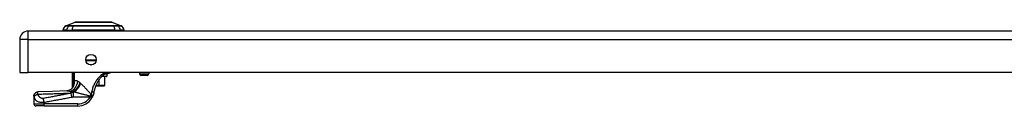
# Model space of a CAD drawing. Header units: inches. Extents: x 8 to 147, y 12 to 95.
# Tile 45 of 82: x 7.83 to 32.29, y 92.73 to 94.81. Entities that reach past the tile are written whole.
import ezdxf

# ---------------------------------------------------------------- set-up
doc = ezdxf.new("R2010")
doc.units = ezdxf.units.IN
doc.header["$LTSCALE"] = 9.374161
doc.header["$MEASUREMENT"] = 0
doc.layers.add('Visible Edges(ANSI)', color=7, linetype='Continuous', lineweight=25)
doc.layers.add('Visible Tangent Edges(ANSI)', color=7, linetype='Continuous', lineweight=25)

msp = doc.modelspace()

# ---------------------------------------------------------------- linework, layer by layer
at = {"layer": 'Visible Edges(ANSI)'}
for p, q in [((8.981, 94.72), (9.205, 94.807)), ((9.288, 94.814), (10.042, 94.814)), ((10.124, 94.807), (10.348, 94.72)), ((46.155, 94.588), (8.038, 94.588)), ((8.992, 94.608), (8.904, 94.608)), ((8.992, 94.608), (9.134, 94.608)), ((10.195, 94.608), (9.134, 94.608)), ((10.195, 94.608), (10.338, 94.608)), ((10.425, 94.608), (10.338, 94.608)), ((7.831, 94.38), (7.831, 93.557)), ((9.73, 93.852), (9.474, 93.852)), ((7.831, 93.557), (8.038, 93.557)), ((46.155, 93.557), (8.038, 93.557)), ((9.14, 93.186), (9.14, 93.557)), ((9.979, 93.457), (9.87, 93.457)), ((9.941, 93.457), (9.941, 93.239)), ((9.974, 93.533), (10.017, 93.533)), ((9.994, 93.518), (9.994, 93.472)), ((10.809, 93.557), (10.809, 93.526)), ((10.997, 93.486), (10.85, 93.486)), ((11.037, 93.557), (11.037, 93.526)), ((9.164, 93.216), (9.163, 93.215)), ((9.72, 93.229), (9.795, 93.229)), ((9.8, 93.229), (9.795, 93.229)), ((9.8, 93.229), (9.931, 93.229)), ((9.931, 93.229), (9.931, 93.229)), ((8.184, 92.975), (8.184, 92.973)), ((8.184, 92.973), (8.184, 92.777)), ((8.438, 92.727), (8.235, 92.727)), ((8.438, 92.727), (9.274, 92.727))]:
    msp.add_line(p, q, dxfattribs=at)
at = {"layer": 'Visible Edges(ANSI)', "flags": 128}
for points in [[(10.122, 94.807), (10.122, 94.807), (10.12, 94.807), (10.117, 94.807), (10.113, 94.807), (10.108, 94.807), (10.102, 94.807), (10.095, 94.807), (10.087, 94.807), (10.078, 94.807), (10.068, 94.807), (10.057, 94.807), (10.045, 94.808), (10.032, 94.808), (10.018, 94.808), (10.004, 94.808), (9.988, 94.808), (9.972, 94.808), (9.955, 94.808), (9.937, 94.808), (9.919, 94.808), (9.9, 94.807), (9.881, 94.807), (9.861, 94.807), (9.84, 94.807), (9.819, 94.807), (9.798, 94.807), (9.776, 94.807), (9.754, 94.807), (9.732, 94.807), (9.71, 94.807), (9.687, 94.807), (9.665, 94.807), (9.642, 94.807), (9.62, 94.807), (9.597, 94.807), (9.575, 94.807), (9.553, 94.807), (9.532, 94.807), (9.51, 94.807), (9.489, 94.807), (9.469, 94.807), (9.449, 94.807), (9.429, 94.807), (9.41, 94.808), (9.392, 94.808), (9.374, 94.808), (9.357, 94.808), (9.341, 94.808), (9.326, 94.808), (9.311, 94.808), (9.297, 94.808), (9.284, 94.808), (9.272, 94.807), (9.261, 94.807), (9.251, 94.807), (9.242, 94.807), (9.234, 94.807), (9.227, 94.807), (9.221, 94.807), (9.216, 94.807), (9.212, 94.807), (9.21, 94.807), (9.208, 94.807), (9.207, 94.807)], [(9.884, 93.471), (9.871, 93.458), (9.858, 93.445), (9.845, 93.431), (9.833, 93.416), (9.821, 93.401), (9.809, 93.386), (9.798, 93.37), (9.787, 93.354), (9.776, 93.338), (9.766, 93.322), (9.757, 93.305), (9.747, 93.288), (9.739, 93.271), (9.73, 93.253), (9.723, 93.235), (9.715, 93.217), (9.708, 93.199), (9.702, 93.181), (9.696, 93.162), (9.691, 93.143), (9.686, 93.125), (9.681, 93.106), (9.677, 93.087), (9.674, 93.068)], [(9.884, 93.471), (9.886, 93.474), (9.889, 93.476), (9.891, 93.478), (9.894, 93.48), (9.896, 93.483), (9.898, 93.485), (9.901, 93.487), (9.903, 93.489), (9.906, 93.491), (9.908, 93.494), (9.911, 93.496), (9.913, 93.498), (9.915, 93.5), (9.918, 93.502), (9.92, 93.504), (9.923, 93.506), (9.925, 93.508), (9.928, 93.51), (9.93, 93.512), (9.932, 93.514), (9.935, 93.516), (9.937, 93.518), (9.94, 93.52), (9.942, 93.522)], [(9.942, 93.522), (9.943, 93.523), (9.945, 93.524), (9.946, 93.525), (9.947, 93.526), (9.949, 93.526), (9.95, 93.527), (9.951, 93.528), (9.953, 93.528), (9.954, 93.529), (9.955, 93.53), (9.957, 93.53), (9.958, 93.531), (9.959, 93.531), (9.961, 93.531), (9.962, 93.532), (9.964, 93.532), (9.965, 93.532), (9.966, 93.532), (9.968, 93.533), (9.969, 93.533), (9.97, 93.533), (9.971, 93.533), (9.972, 93.533), (9.974, 93.533)], [(10.09, 93.557), (10.082, 93.552), (10.075, 93.549), (10.068, 93.545), (10.06, 93.542), (10.05, 93.539), (10.039, 93.536), (10.027, 93.534), (10.013, 93.533)], [(9.163, 93.215), (9.161, 93.213), (9.159, 93.211), (9.158, 93.209), (9.156, 93.206), (9.155, 93.204), (9.153, 93.203), (9.152, 93.201), (9.151, 93.199), (9.149, 93.198), (9.148, 93.196), (9.147, 93.195), (9.146, 93.193), (9.145, 93.192), (9.145, 93.191), (9.144, 93.19), (9.143, 93.189), (9.142, 93.189), (9.142, 93.188), (9.141, 93.187), (9.141, 93.187), (9.141, 93.186), (9.141, 93.186), (9.14, 93.186), (9.14, 93.186)], [(9.169, 93.226), (9.169, 93.226), (9.169, 93.225), (9.169, 93.225), (9.168, 93.225), (9.168, 93.224), (9.168, 93.224), (9.168, 93.223), (9.167, 93.223), (9.167, 93.222), (9.167, 93.222), (9.167, 93.221), (9.166, 93.221), (9.166, 93.22), (9.166, 93.22), (9.166, 93.219), (9.165, 93.219), (9.165, 93.219), (9.165, 93.218), (9.165, 93.218), (9.164, 93.217), (9.164, 93.217), (9.164, 93.217), (9.164, 93.217), (9.164, 93.216)], [(8.184, 92.975), (8.186, 92.994), (8.192, 93.013), (8.201, 93.031), (8.213, 93.046), (8.228, 93.059), (8.245, 93.068), (8.264, 93.075), (8.284, 93.077)], [(9, 93.101), (8.642, 93.088), (8.284, 93.077)], [(9.134, 93.168), (9.119, 93.152), (9.101, 93.138), (9.081, 93.125), (9.062, 93.116), (9.043, 93.109), (9.026, 93.104), (9.012, 93.102), (9, 93.101)], [(9.623, 92.926), (9.624, 92.928), (9.625, 92.929), (9.626, 92.931), (9.626, 92.932), (9.627, 92.934), (9.628, 92.935), (9.629, 92.937), (9.63, 92.938), (9.631, 92.94), (9.632, 92.941), (9.632, 92.943), (9.633, 92.944), (9.634, 92.946), (9.635, 92.948), (9.636, 92.949), (9.636, 92.951), (9.637, 92.952), (9.638, 92.954), (9.639, 92.955), (9.639, 92.957), (9.64, 92.958), (9.641, 92.96), (9.642, 92.962), (9.642, 92.963)], [(9.674, 93.068), (9.673, 93.063), (9.673, 93.059), (9.672, 93.054), (9.671, 93.05), (9.67, 93.045), (9.669, 93.041), (9.668, 93.036), (9.667, 93.032), (9.666, 93.027), (9.664, 93.023), (9.663, 93.019), (9.662, 93.014), (9.66, 93.01), (9.659, 93.006), (9.658, 93.001), (9.656, 92.997), (9.654, 92.993), (9.653, 92.988), (9.651, 92.984), (9.65, 92.98), (9.648, 92.976), (9.646, 92.971), (9.644, 92.967), (9.642, 92.963)]]:
    msp.add_lwpolyline(points, dxfattribs=at)
at = {"layer": 'Visible Edges(ANSI)'}
msp.add_circle((9.602, 93.879), 0.131, dxfattribs=at)
for centre, radius, start, end in [((9.055, 94.587), 0.152, 119.7291, 172.0587), ((8.986, 94.708), 0.0127, 111.2505, 119.7291), ((9.207, 94.801), 0.00634, 90.2088, 111.2505), ((9.288, 94.798), 0.0152, 90, 143.3493), ((10.042, 94.798), 0.0152, 36.6507, 90), ((10.122, 94.801), 0.00634, 68.7495, 89.7912), ((10.344, 94.708), 0.0127, 60.2709, 68.7495), ((10.275, 94.587), 0.152, 7.9413, 60.2709), ((8.038, 94.38), 0.207, 90, 180), ((8.98, 94.618), 0.0507, 191.537, 216.8699), ((10.349, 94.618), 0.0507, 323.1301, 348.463), ((9.979, 93.518), 0.0152, 0, 90), ((9.979, 93.472), 0.0152, 270, 0), ((10.85, 93.526), 0.0406, 180, 270), ((10.997, 93.526), 0.0406, 270, 0), ((9.931, 93.239), 0.0101, 270, 0), ((8.917, 93.306), 0.254, 322.7495, 331.8538), ((8.235, 92.777), 0.0507, 180, 270), ((9.274, 93.132), 0.406, 270, 329.4195)]:
    msp.add_arc(centre, radius, start, end, dxfattribs=at)
at = {"layer": 'Visible Tangent Edges(ANSI)'}
for p, q in [((8.981, 94.72), (9.205, 94.807)), ((9.065, 94.72), (9.065, 94.72)), ((9.16, 94.72), (9.159, 94.72)), ((10.17, 94.72), (10.17, 94.72)), ((10.265, 94.72), (10.264, 94.72)), ((8.038, 94.38), (8.038, 94.588)), ((8.038, 94.38), (7.831, 94.38)), ((8.038, 93.557), (8.038, 94.38)), ((8.038, 94.38), (46.155, 94.38)), ((9.471, 93.873), (9.732, 93.873)), ((9.593, 93.749), (9.611, 93.749)), ((9.157, 93.557), (9.157, 93.316)), ((9.182, 93.316), (9.182, 93.557)), ((9.184, 93.557), (9.184, 93.345)), ((9.196, 93.345), (9.196, 93.557)), ((9.885, 93.472), (9.994, 93.472)), ((9.994, 93.518), (9.937, 93.518)), ((9.94, 93.457), (9.94, 93.239)), ((10.809, 93.526), (11.037, 93.526)), ((9.182, 93.316), (9.157, 93.316)), ((9.172, 93.25), (9.178, 93.248)), ((9.184, 93.345), (9.196, 93.345)), ((9.795, 93.239), (9.724, 93.239)), ((9.795, 93.367), (9.795, 93.239)), ((9.795, 93.229), (9.795, 93.239)), ((9.795, 93.239), (9.809, 93.239)), ((9.809, 93.239), (9.809, 93.385)), ((9.94, 93.239), (9.809, 93.239)), ((9.94, 93.239), (9.941, 93.239)), ((9.13, 92.949), (9.112, 93.045)), ((9.157, 93.081), (9.157, 93.084)), ((9.157, 93.081), (9.172, 93.081)), ((9.179, 93.078), (9.168, 93.078)), ((9.168, 92.952), (9.168, 93.078)), ((8.184, 92.777), (8.438, 92.777)), ((8.438, 92.777), (8.438, 92.819)), ((8.438, 92.727), (8.438, 92.777)), ((9.274, 92.777), (8.438, 92.777)), ((9.168, 92.952), (9.579, 92.952)), ((9.274, 92.727), (9.274, 92.777)), ((9.623, 92.926), (9.579, 92.952))]:
    msp.add_line(p, q, dxfattribs=at)
at = {"layer": 'Visible Tangent Edges(ANSI)', "flags": 128}
for points in [[(8.979, 94.719), (8.98, 94.719), (8.98, 94.719), (8.981, 94.719), (8.982, 94.719), (8.983, 94.719), (8.985, 94.719), (8.987, 94.719), (8.989, 94.719), (8.991, 94.719), (8.994, 94.719), (8.997, 94.719), (9, 94.719), (9.004, 94.719), (9.008, 94.719), (9.012, 94.719), (9.017, 94.719), (9.021, 94.719), (9.026, 94.719), (9.032, 94.719), (9.037, 94.719), (9.043, 94.719), (9.049, 94.719), (9.056, 94.719), (9.063, 94.719)], [(9.065, 94.72), (9.058, 94.72), (9.052, 94.72), (9.046, 94.72), (9.04, 94.72), (9.034, 94.72), (9.029, 94.72), (9.024, 94.72), (9.019, 94.72), (9.014, 94.72), (9.01, 94.72), (9.006, 94.72), (9.002, 94.72), (8.999, 94.72), (8.996, 94.72), (8.993, 94.72), (8.991, 94.72), (8.988, 94.72), (8.986, 94.72), (8.985, 94.72), (8.983, 94.72), (8.982, 94.72), (8.982, 94.72), (8.981, 94.72), (8.981, 94.72)], [(9.063, 94.719), (9.065, 94.719), (9.067, 94.719), (9.069, 94.719), (9.072, 94.719), (9.075, 94.719), (9.078, 94.719), (9.081, 94.719), (9.084, 94.719), (9.088, 94.719), (9.091, 94.719), (9.095, 94.719), (9.099, 94.719), (9.104, 94.719), (9.108, 94.719), (9.112, 94.719), (9.117, 94.719), (9.122, 94.719), (9.127, 94.719), (9.132, 94.719), (9.137, 94.719), (9.142, 94.719), (9.148, 94.719), (9.153, 94.719), (9.159, 94.719)], [(9.159, 94.72), (9.154, 94.72), (9.149, 94.72), (9.143, 94.72), (9.138, 94.72), (9.133, 94.72), (9.128, 94.72), (9.124, 94.72), (9.119, 94.72), (9.114, 94.72), (9.11, 94.72), (9.106, 94.72), (9.102, 94.72), (9.098, 94.72), (9.094, 94.72), (9.09, 94.72), (9.087, 94.72), (9.083, 94.72), (9.08, 94.72), (9.077, 94.72), (9.074, 94.72), (9.072, 94.72), (9.069, 94.72), (9.067, 94.72), (9.065, 94.72)], [(9.159, 94.719), (9.199, 94.719), (9.241, 94.719), (9.282, 94.719), (9.324, 94.719), (9.366, 94.719), (9.409, 94.719), (9.451, 94.719), (9.494, 94.719), (9.537, 94.719), (9.58, 94.719), (9.623, 94.719), (9.666, 94.719), (9.709, 94.719), (9.751, 94.719), (9.794, 94.719), (9.837, 94.719), (9.88, 94.719), (9.922, 94.719), (9.964, 94.719), (10.006, 94.719), (10.048, 94.719), (10.089, 94.719), (10.13, 94.719), (10.171, 94.719)], [(10.17, 94.72), (10.129, 94.72), (10.088, 94.72), (10.047, 94.72), (10.005, 94.72), (9.963, 94.72), (9.921, 94.72), (9.879, 94.72), (9.837, 94.72), (9.794, 94.72), (9.751, 94.72), (9.708, 94.72), (9.666, 94.72), (9.623, 94.72), (9.58, 94.72), (9.537, 94.72), (9.495, 94.72), (9.452, 94.72), (9.409, 94.72), (9.367, 94.72), (9.325, 94.72), (9.283, 94.72), (9.242, 94.72), (9.201, 94.72), (9.16, 94.72)], [(9.205, 94.807), (9.205, 94.807), (9.206, 94.807), (9.207, 94.807), (9.208, 94.807), (9.21, 94.807), (9.212, 94.807), (9.215, 94.807), (9.217, 94.807), (9.221, 94.807), (9.224, 94.807), (9.228, 94.807), (9.233, 94.807), (9.237, 94.807), (9.242, 94.807), (9.248, 94.807), (9.253, 94.807), (9.259, 94.807), (9.266, 94.807), (9.273, 94.807), (9.28, 94.807), (9.287, 94.807), (9.295, 94.807), (9.303, 94.807), (9.311, 94.807)], [(9.311, 94.807), (9.313, 94.807), (9.316, 94.807), (9.318, 94.807), (9.32, 94.807), (9.323, 94.807), (9.325, 94.807), (9.328, 94.807), (9.33, 94.807), (9.333, 94.807), (9.335, 94.807), (9.338, 94.807), (9.34, 94.807), (9.343, 94.807), (9.345, 94.807), (9.348, 94.807), (9.35, 94.807), (9.353, 94.807), (9.356, 94.807), (9.358, 94.807), (9.361, 94.807), (9.364, 94.807), (9.366, 94.807), (9.369, 94.807), (9.372, 94.807)], [(9.372, 94.807), (9.393, 94.807), (9.414, 94.807), (9.437, 94.807), (9.46, 94.807), (9.484, 94.807), (9.509, 94.807), (9.534, 94.807), (9.56, 94.807), (9.586, 94.807), (9.612, 94.807), (9.638, 94.807), (9.665, 94.807), (9.691, 94.807), (9.718, 94.807), (9.744, 94.807), (9.77, 94.807), (9.796, 94.807), (9.821, 94.807), (9.846, 94.807), (9.87, 94.807), (9.893, 94.807), (9.915, 94.807), (9.937, 94.807), (9.958, 94.807)], [(9.958, 94.807), (9.961, 94.807), (9.963, 94.807), (9.966, 94.807), (9.969, 94.807), (9.971, 94.807), (9.974, 94.807), (9.977, 94.807), (9.979, 94.807), (9.982, 94.807), (9.984, 94.807), (9.987, 94.807), (9.99, 94.807), (9.992, 94.807), (9.995, 94.807), (9.997, 94.807), (10, 94.807), (10.002, 94.807), (10.004, 94.807), (10.007, 94.807), (10.009, 94.807), (10.012, 94.807), (10.014, 94.807), (10.016, 94.807), (10.018, 94.807)], [(10.018, 94.807), (10.027, 94.807), (10.035, 94.807), (10.042, 94.807), (10.05, 94.807), (10.057, 94.807), (10.064, 94.807), (10.07, 94.807), (10.076, 94.807), (10.082, 94.807), (10.087, 94.807), (10.092, 94.807), (10.097, 94.807), (10.101, 94.807), (10.105, 94.807), (10.109, 94.807), (10.112, 94.807), (10.115, 94.807), (10.118, 94.807), (10.12, 94.807), (10.121, 94.807), (10.123, 94.807), (10.124, 94.807), (10.124, 94.807), (10.124, 94.807)], [(10.264, 94.72), (10.262, 94.72), (10.26, 94.72), (10.258, 94.72), (10.255, 94.72), (10.252, 94.72), (10.249, 94.72), (10.246, 94.72), (10.243, 94.72), (10.24, 94.72), (10.236, 94.72), (10.232, 94.72), (10.228, 94.72), (10.224, 94.72), (10.22, 94.72), (10.215, 94.72), (10.211, 94.72), (10.206, 94.72), (10.201, 94.72), (10.196, 94.72), (10.191, 94.72), (10.186, 94.72), (10.181, 94.72), (10.176, 94.72), (10.17, 94.72)], [(10.171, 94.719), (10.177, 94.719), (10.182, 94.719), (10.187, 94.719), (10.193, 94.719), (10.198, 94.719), (10.203, 94.719), (10.208, 94.719), (10.213, 94.719), (10.217, 94.719), (10.222, 94.719), (10.226, 94.719), (10.23, 94.719), (10.234, 94.719), (10.238, 94.719), (10.242, 94.719), (10.246, 94.719), (10.249, 94.719), (10.252, 94.719), (10.255, 94.719), (10.258, 94.719), (10.26, 94.719), (10.263, 94.719), (10.265, 94.719), (10.267, 94.719)], [(10.348, 94.72), (10.348, 94.72), (10.348, 94.72), (10.347, 94.72), (10.346, 94.72), (10.345, 94.72), (10.343, 94.72), (10.341, 94.72), (10.339, 94.72), (10.337, 94.72), (10.334, 94.72), (10.331, 94.72), (10.327, 94.72), (10.324, 94.72), (10.32, 94.72), (10.315, 94.72), (10.311, 94.72), (10.306, 94.72), (10.301, 94.72), (10.296, 94.72), (10.29, 94.72), (10.284, 94.72), (10.278, 94.72), (10.271, 94.72), (10.265, 94.72)], [(10.267, 94.719), (10.274, 94.719), (10.28, 94.719), (10.286, 94.719), (10.292, 94.719), (10.298, 94.719), (10.303, 94.719), (10.308, 94.719), (10.313, 94.719), (10.318, 94.719), (10.322, 94.719), (10.326, 94.719), (10.329, 94.719), (10.333, 94.719), (10.336, 94.719), (10.338, 94.719), (10.341, 94.719), (10.343, 94.719), (10.345, 94.719), (10.347, 94.719), (10.348, 94.719), (10.349, 94.719), (10.35, 94.719), (10.35, 94.719), (10.35, 94.719)], [(9.932, 93.557), (9.914, 93.543), (9.895, 93.529), (9.876, 93.513), (9.858, 93.497), (9.84, 93.48), (9.822, 93.463), (9.805, 93.445), (9.789, 93.426), (9.773, 93.407), (9.757, 93.387), (9.743, 93.367), (9.729, 93.347), (9.715, 93.326), (9.703, 93.304), (9.691, 93.283), (9.68, 93.261), (9.669, 93.238), (9.66, 93.216), (9.651, 93.193), (9.643, 93.17), (9.636, 93.147), (9.63, 93.123), (9.624, 93.099), (9.619, 93.076)], [(9.942, 93.522), (9.943, 93.523), (9.944, 93.524), (9.944, 93.524), (9.945, 93.525), (9.946, 93.526), (9.946, 93.527), (9.946, 93.529), (9.947, 93.53), (9.947, 93.531), (9.947, 93.533), (9.947, 93.534), (9.947, 93.536), (9.947, 93.537), (9.947, 93.539), (9.947, 93.541), (9.947, 93.542), (9.946, 93.544), (9.946, 93.546), (9.945, 93.548), (9.945, 93.55), (9.944, 93.552), (9.943, 93.553), (9.942, 93.555), (9.941, 93.557)], [(9.974, 93.533), (9.975, 93.533), (9.977, 93.533), (9.978, 93.533), (9.98, 93.534), (9.981, 93.534), (9.983, 93.534), (9.985, 93.535), (9.986, 93.536), (9.988, 93.536), (9.989, 93.537), (9.991, 93.538), (9.992, 93.539), (9.994, 93.54), (9.995, 93.541), (9.997, 93.542), (9.998, 93.544), (9.999, 93.545), (10.001, 93.547), (10.002, 93.548), (10.003, 93.55), (10.004, 93.552), (10.005, 93.554), (10.006, 93.555), (10.007, 93.557)], [(9.157, 93.316), (9.157, 93.313), (9.157, 93.31), (9.157, 93.307), (9.157, 93.304), (9.157, 93.301), (9.157, 93.298), (9.157, 93.296), (9.157, 93.293), (9.157, 93.29), (9.157, 93.287), (9.158, 93.284), (9.158, 93.281), (9.158, 93.278), (9.158, 93.275), (9.158, 93.272), (9.158, 93.269), (9.158, 93.266), (9.158, 93.264), (9.158, 93.261), (9.158, 93.258), (9.158, 93.255), (9.158, 93.252), (9.158, 93.249), (9.159, 93.246)], [(9.159, 93.246), (9.159, 93.245), (9.159, 93.243), (9.159, 93.242), (9.159, 93.241), (9.159, 93.239), (9.159, 93.238), (9.159, 93.236), (9.16, 93.235), (9.16, 93.234), (9.16, 93.232), (9.16, 93.231), (9.16, 93.23), (9.16, 93.228), (9.161, 93.227), (9.161, 93.226), (9.161, 93.224), (9.161, 93.223), (9.162, 93.222), (9.162, 93.221), (9.162, 93.22), (9.162, 93.219), (9.163, 93.218), (9.163, 93.217), (9.164, 93.216)], [(9.169, 93.226), (9.169, 93.226), (9.169, 93.225), (9.168, 93.225), (9.168, 93.225), (9.168, 93.225), (9.168, 93.225), (9.167, 93.225), (9.167, 93.226), (9.168, 93.227), (9.168, 93.228), (9.168, 93.23), (9.168, 93.231), (9.168, 93.232), (9.169, 93.234), (9.169, 93.235), (9.169, 93.237), (9.17, 93.238), (9.17, 93.24), (9.17, 93.242), (9.171, 93.243), (9.171, 93.245), (9.171, 93.247), (9.172, 93.249), (9.172, 93.25)], [(9.169, 93.226), (9.17, 93.227), (9.17, 93.228), (9.171, 93.229), (9.171, 93.23), (9.171, 93.231), (9.172, 93.232), (9.172, 93.233), (9.173, 93.234), (9.173, 93.235), (9.173, 93.235), (9.174, 93.236), (9.174, 93.237), (9.174, 93.238), (9.175, 93.239), (9.175, 93.24), (9.176, 93.241), (9.176, 93.242), (9.176, 93.243), (9.177, 93.244), (9.177, 93.244), (9.177, 93.245), (9.178, 93.246), (9.178, 93.247), (9.178, 93.248)], [(9.172, 93.25), (9.173, 93.253), (9.173, 93.255), (9.174, 93.258), (9.174, 93.261), (9.175, 93.263), (9.175, 93.266), (9.176, 93.268), (9.176, 93.271), (9.176, 93.274), (9.177, 93.277), (9.177, 93.279), (9.178, 93.282), (9.178, 93.285), (9.179, 93.288), (9.179, 93.29), (9.179, 93.293), (9.18, 93.296), (9.18, 93.299), (9.18, 93.302), (9.181, 93.304), (9.181, 93.307), (9.181, 93.31), (9.182, 93.313), (9.182, 93.316)], [(9.178, 93.248), (9.18, 93.252), (9.181, 93.256), (9.182, 93.26), (9.183, 93.264), (9.185, 93.268), (9.186, 93.272), (9.187, 93.275), (9.188, 93.279), (9.189, 93.283), (9.19, 93.287), (9.19, 93.292), (9.191, 93.296), (9.192, 93.3), (9.193, 93.304), (9.193, 93.308), (9.194, 93.312), (9.194, 93.316), (9.195, 93.32), (9.195, 93.324), (9.195, 93.328), (9.195, 93.332), (9.195, 93.337), (9.196, 93.341), (9.196, 93.345)], [(9.184, 93.345), (9.184, 93.344), (9.184, 93.342), (9.184, 93.341), (9.184, 93.34), (9.183, 93.339), (9.183, 93.338), (9.183, 93.336), (9.183, 93.335), (9.183, 93.334), (9.183, 93.333), (9.183, 93.332), (9.183, 93.33), (9.183, 93.329), (9.183, 93.328), (9.183, 93.327), (9.183, 93.326), (9.183, 93.324), (9.183, 93.323), (9.182, 93.322), (9.182, 93.321), (9.182, 93.32), (9.182, 93.318), (9.182, 93.317), (9.182, 93.316)], [(9.276, 93.337), (9.272, 93.34), (9.267, 93.342), (9.263, 93.343), (9.259, 93.345), (9.255, 93.347), (9.251, 93.348), (9.247, 93.35), (9.244, 93.351), (9.24, 93.352), (9.236, 93.353), (9.233, 93.354), (9.229, 93.354), (9.226, 93.354), (9.223, 93.355), (9.22, 93.355), (9.217, 93.354), (9.214, 93.354), (9.211, 93.353), (9.208, 93.352), (9.205, 93.351), (9.203, 93.35), (9.2, 93.349), (9.198, 93.347), (9.196, 93.345)], [(9.329, 93.301), (9.327, 93.303), (9.324, 93.305), (9.322, 93.307), (9.32, 93.309), (9.318, 93.31), (9.315, 93.312), (9.313, 93.314), (9.311, 93.316), (9.308, 93.317), (9.306, 93.319), (9.304, 93.32), (9.302, 93.322), (9.3, 93.323), (9.297, 93.325), (9.295, 93.326), (9.293, 93.328), (9.291, 93.329), (9.289, 93.33), (9.286, 93.332), (9.284, 93.333), (9.282, 93.334), (9.28, 93.335), (9.278, 93.336), (9.276, 93.337)], [(9.339, 93.293), (9.338, 93.293), (9.338, 93.293), (9.338, 93.294), (9.337, 93.294), (9.337, 93.294), (9.336, 93.295), (9.336, 93.295), (9.336, 93.295), (9.335, 93.296), (9.335, 93.296), (9.334, 93.296), (9.334, 93.297), (9.334, 93.297), (9.333, 93.298), (9.333, 93.298), (9.332, 93.298), (9.332, 93.299), (9.332, 93.299), (9.331, 93.299), (9.331, 93.3), (9.33, 93.3), (9.33, 93.3), (9.33, 93.301), (9.329, 93.301)], [(9.344, 93.288), (9.344, 93.288), (9.343, 93.289), (9.343, 93.289), (9.343, 93.289), (9.343, 93.289), (9.343, 93.289), (9.342, 93.289), (9.342, 93.29), (9.342, 93.29), (9.342, 93.29), (9.342, 93.29), (9.341, 93.29), (9.341, 93.291), (9.341, 93.291), (9.341, 93.291), (9.341, 93.291), (9.34, 93.291), (9.34, 93.291), (9.34, 93.292), (9.34, 93.292), (9.339, 93.292), (9.339, 93.292), (9.339, 93.292), (9.339, 93.293)], [(9.604, 93.019), (9.593, 93.032), (9.581, 93.045), (9.57, 93.057), (9.559, 93.069), (9.547, 93.082), (9.536, 93.094), (9.525, 93.106), (9.514, 93.118), (9.503, 93.13), (9.492, 93.142), (9.48, 93.154), (9.469, 93.165), (9.459, 93.177), (9.448, 93.188), (9.437, 93.199), (9.426, 93.21), (9.416, 93.221), (9.405, 93.231), (9.395, 93.241), (9.384, 93.251), (9.374, 93.261), (9.364, 93.27), (9.354, 93.28), (9.344, 93.288)], [(8.184, 92.973), (8.184, 92.979), (8.185, 92.985), (8.186, 92.991), (8.187, 92.997), (8.189, 93.003), (8.191, 93.009), (8.194, 93.015), (8.197, 93.021), (8.2, 93.027), (8.204, 93.032), (8.208, 93.038), (8.213, 93.043), (8.218, 93.047), (8.223, 93.052), (8.228, 93.056), (8.234, 93.059), (8.24, 93.063), (8.246, 93.066), (8.252, 93.068), (8.258, 93.07), (8.264, 93.072), (8.27, 93.073), (8.276, 93.074), (8.282, 93.075)], [(8.184, 92.973), (8.184, 92.973), (8.184, 92.972), (8.184, 92.972), (8.184, 92.971), (8.185, 92.971), (8.185, 92.97), (8.185, 92.969), (8.185, 92.969), (8.185, 92.968), (8.185, 92.967), (8.186, 92.966), (8.186, 92.965), (8.186, 92.964), (8.186, 92.964), (8.186, 92.963), (8.187, 92.962), (8.187, 92.961), (8.187, 92.96), (8.187, 92.959), (8.188, 92.958), (8.188, 92.957), (8.188, 92.956), (8.188, 92.955), (8.189, 92.953)], [(8.189, 92.953), (8.19, 92.956), (8.191, 92.96), (8.192, 92.963), (8.194, 92.966), (8.197, 92.969), (8.199, 92.973), (8.202, 92.976), (8.205, 92.979), (8.208, 92.983), (8.212, 92.986), (8.216, 92.989), (8.22, 92.993), (8.225, 92.996), (8.229, 92.999), (8.234, 93.002), (8.239, 93.004), (8.244, 93.007), (8.25, 93.01), (8.255, 93.012), (8.26, 93.014), (8.266, 93.016), (8.271, 93.018), (8.276, 93.02), (8.282, 93.021)], [(8.282, 93.021), (8.281, 93.025), (8.281, 93.028), (8.281, 93.031), (8.281, 93.034), (8.281, 93.037), (8.281, 93.04), (8.281, 93.042), (8.281, 93.045), (8.281, 93.047), (8.281, 93.05), (8.28, 93.052), (8.28, 93.055), (8.28, 93.057), (8.281, 93.059), (8.281, 93.062), (8.281, 93.064), (8.281, 93.066), (8.281, 93.067), (8.281, 93.069), (8.281, 93.07), (8.281, 93.072), (8.282, 93.073), (8.282, 93.074), (8.282, 93.075)], [(8.282, 93.075), (8.282, 93.075), (8.282, 93.075), (8.282, 93.075), (8.282, 93.075), (8.282, 93.076), (8.282, 93.076), (8.282, 93.076), (8.283, 93.076), (8.283, 93.076), (8.283, 93.076), (8.283, 93.076), (8.283, 93.076), (8.283, 93.077), (8.283, 93.077), (8.283, 93.077), (8.283, 93.077), (8.283, 93.077), (8.283, 93.077), (8.283, 93.077), (8.283, 93.077), (8.283, 93.077), (8.283, 93.077), (8.284, 93.077), (8.284, 93.077)], [(8.282, 93.021), (8.315, 93.022), (8.349, 93.023), (8.382, 93.024), (8.416, 93.025), (8.45, 93.026), (8.483, 93.027), (8.517, 93.028), (8.551, 93.03), (8.584, 93.031), (8.618, 93.032), (8.652, 93.033), (8.685, 93.034), (8.719, 93.035), (8.753, 93.036), (8.786, 93.038), (8.82, 93.039), (8.854, 93.04), (8.887, 93.041), (8.921, 93.043), (8.955, 93.044), (8.988, 93.045), (9.022, 93.047), (9.056, 93.048), (9.089, 93.049)], [(8.42, 92.915), (8.411, 92.914), (8.401, 92.914), (8.392, 92.914), (8.383, 92.916), (8.375, 92.918), (8.367, 92.921), (8.36, 92.924), (8.353, 92.928), (8.346, 92.933), (8.34, 92.937), (8.334, 92.942), (8.328, 92.948), (8.323, 92.953), (8.318, 92.958), (8.313, 92.964), (8.309, 92.97), (8.305, 92.976), (8.301, 92.982), (8.297, 92.988), (8.293, 92.995), (8.29, 93.001), (8.287, 93.008), (8.284, 93.014), (8.282, 93.021)], [(9.112, 93.045), (9.083, 93.039), (9.054, 93.034), (9.025, 93.028), (8.997, 93.023), (8.968, 93.018), (8.939, 93.012), (8.91, 93.007), (8.881, 93.002), (8.852, 92.996), (8.824, 92.991), (8.795, 92.985), (8.766, 92.98), (8.737, 92.975), (8.708, 92.969), (8.679, 92.964), (8.651, 92.958), (8.622, 92.953), (8.593, 92.948), (8.564, 92.942), (8.535, 92.937), (8.506, 92.931), (8.477, 92.926), (8.449, 92.921), (8.42, 92.915)], [(9, 93.101), (9.003, 93.101), (9.007, 93.101), (9.01, 93.102), (9.014, 93.102), (9.018, 93.102), (9.021, 93.102), (9.025, 93.102), (9.029, 93.101), (9.033, 93.101), (9.037, 93.101), (9.041, 93.101), (9.045, 93.101), (9.049, 93.101), (9.053, 93.101), (9.057, 93.1), (9.061, 93.1), (9.065, 93.1), (9.069, 93.099), (9.074, 93.099), (9.078, 93.099), (9.082, 93.098), (9.087, 93.098), (9.091, 93.098), (9.096, 93.097)], [(9.089, 93.049), (9.092, 93.051), (9.095, 93.052), (9.097, 93.054), (9.1, 93.055), (9.103, 93.056), (9.105, 93.058), (9.108, 93.059), (9.111, 93.061), (9.114, 93.062), (9.116, 93.063), (9.119, 93.065), (9.122, 93.066), (9.125, 93.067), (9.128, 93.069), (9.131, 93.07), (9.133, 93.071), (9.136, 93.073), (9.139, 93.074), (9.142, 93.075), (9.145, 93.076), (9.148, 93.078), (9.151, 93.079), (9.154, 93.08), (9.157, 93.081)], [(9.096, 93.097), (9.098, 93.097), (9.101, 93.097), (9.104, 93.096), (9.107, 93.096), (9.109, 93.095), (9.112, 93.095), (9.115, 93.095), (9.117, 93.094), (9.12, 93.094), (9.122, 93.093), (9.125, 93.093), (9.128, 93.092), (9.13, 93.092), (9.133, 93.091), (9.135, 93.09), (9.138, 93.09), (9.14, 93.089), (9.143, 93.089), (9.145, 93.088), (9.148, 93.087), (9.15, 93.087), (9.152, 93.086), (9.155, 93.085), (9.157, 93.084)], [(9.168, 93.078), (9.165, 93.077), (9.163, 93.076), (9.161, 93.075), (9.158, 93.074), (9.156, 93.073), (9.154, 93.072), (9.151, 93.071), (9.149, 93.07), (9.147, 93.068), (9.145, 93.067), (9.142, 93.066), (9.14, 93.064), (9.138, 93.063), (9.135, 93.062), (9.133, 93.06), (9.131, 93.059), (9.128, 93.057), (9.126, 93.055), (9.124, 93.054), (9.121, 93.052), (9.119, 93.05), (9.117, 93.049), (9.114, 93.047), (9.112, 93.045)], [(9.157, 93.084), (9.158, 93.084), (9.158, 93.084), (9.159, 93.084), (9.159, 93.084), (9.16, 93.084), (9.161, 93.084), (9.161, 93.083), (9.162, 93.083), (9.162, 93.083), (9.163, 93.083), (9.164, 93.083), (9.164, 93.083), (9.165, 93.083), (9.166, 93.083), (9.166, 93.082), (9.167, 93.082), (9.167, 93.082), (9.168, 93.082), (9.169, 93.082), (9.169, 93.082), (9.17, 93.082), (9.17, 93.081), (9.171, 93.081), (9.172, 93.081)], [(9.172, 93.081), (9.172, 93.081), (9.172, 93.081), (9.173, 93.081), (9.173, 93.081), (9.173, 93.081), (9.174, 93.08), (9.174, 93.08), (9.174, 93.08), (9.175, 93.08), (9.175, 93.08), (9.175, 93.08), (9.175, 93.08), (9.176, 93.079), (9.176, 93.079), (9.176, 93.079), (9.177, 93.079), (9.177, 93.079), (9.177, 93.079), (9.178, 93.079), (9.178, 93.078), (9.178, 93.078), (9.179, 93.078), (9.179, 93.078), (9.179, 93.078)], [(9.179, 93.078), (9.194, 93.075), (9.209, 93.071), (9.225, 93.068), (9.24, 93.064), (9.256, 93.06), (9.272, 93.057), (9.288, 93.053), (9.304, 93.049), (9.32, 93.045), (9.336, 93.04), (9.353, 93.036), (9.369, 93.032), (9.386, 93.028), (9.403, 93.023), (9.419, 93.019), (9.436, 93.014), (9.453, 93.01), (9.47, 93.005), (9.487, 93.001), (9.504, 92.996), (9.521, 92.991), (9.539, 92.987), (9.556, 92.982), (9.573, 92.977)], [(9.573, 92.977), (9.573, 92.977), (9.574, 92.977), (9.574, 92.977), (9.575, 92.977), (9.576, 92.976), (9.576, 92.976), (9.577, 92.976), (9.577, 92.976), (9.578, 92.976), (9.579, 92.976), (9.579, 92.976), (9.58, 92.975), (9.58, 92.975), (9.581, 92.975), (9.582, 92.975), (9.582, 92.975), (9.583, 92.975), (9.584, 92.975), (9.584, 92.975), (9.585, 92.974), (9.586, 92.974), (9.586, 92.974), (9.587, 92.974), (9.588, 92.974)], [(9.588, 92.974), (9.587, 92.973), (9.587, 92.972), (9.587, 92.971), (9.586, 92.97), (9.586, 92.969), (9.586, 92.968), (9.585, 92.967), (9.585, 92.966), (9.584, 92.966), (9.584, 92.965), (9.584, 92.964), (9.583, 92.963), (9.583, 92.962), (9.583, 92.961), (9.582, 92.96), (9.582, 92.959), (9.582, 92.958), (9.581, 92.957), (9.581, 92.956), (9.581, 92.955), (9.58, 92.955), (9.58, 92.954), (9.58, 92.953), (9.579, 92.952)], [(9.588, 92.974), (9.591, 92.973), (9.594, 92.972), (9.598, 92.971), (9.601, 92.97), (9.604, 92.969), (9.607, 92.968), (9.61, 92.967), (9.613, 92.966), (9.616, 92.965), (9.619, 92.964), (9.622, 92.963), (9.624, 92.963), (9.627, 92.962), (9.629, 92.961), (9.631, 92.961), (9.633, 92.961), (9.635, 92.96), (9.636, 92.96), (9.638, 92.96), (9.639, 92.96), (9.64, 92.961), (9.641, 92.961), (9.642, 92.962), (9.642, 92.963)], [(9.619, 93.076), (9.619, 93.073), (9.619, 93.071), (9.618, 93.069), (9.618, 93.066), (9.617, 93.064), (9.616, 93.061), (9.616, 93.059), (9.615, 93.057), (9.615, 93.054), (9.614, 93.052), (9.614, 93.05), (9.613, 93.047), (9.612, 93.045), (9.612, 93.043), (9.611, 93.04), (9.61, 93.038), (9.61, 93.036), (9.609, 93.033), (9.608, 93.031), (9.607, 93.029), (9.606, 93.026), (9.606, 93.024), (9.605, 93.022), (9.604, 93.019)], [(9.606, 93.016), (9.605, 93.016), (9.605, 93.016), (9.605, 93.016), (9.605, 93.016), (9.605, 93.016), (9.605, 93.016), (9.605, 93.016), (9.605, 93.017), (9.605, 93.017), (9.605, 93.017), (9.605, 93.017), (9.605, 93.017), (9.605, 93.017), (9.604, 93.017), (9.604, 93.018), (9.604, 93.018), (9.604, 93.018), (9.604, 93.018), (9.604, 93.018), (9.604, 93.019), (9.604, 93.019), (9.604, 93.019), (9.604, 93.019), (9.604, 93.019)], [(9.642, 92.963), (9.643, 92.965), (9.644, 92.967), (9.644, 92.969), (9.644, 92.971), (9.643, 92.973), (9.643, 92.975), (9.642, 92.977), (9.641, 92.979), (9.64, 92.981), (9.639, 92.983), (9.637, 92.985), (9.635, 92.987), (9.634, 92.989), (9.632, 92.992), (9.629, 92.994), (9.627, 92.996), (9.625, 92.999), (9.622, 93.001), (9.619, 93.004), (9.617, 93.006), (9.614, 93.008), (9.611, 93.011), (9.608, 93.013), (9.606, 93.016)], [(9.674, 93.068), (9.674, 93.068), (9.674, 93.068), (9.673, 93.068), (9.672, 93.068), (9.671, 93.068), (9.67, 93.068), (9.669, 93.068), (9.667, 93.068), (9.665, 93.069), (9.663, 93.069), (9.66, 93.069), (9.658, 93.07), (9.655, 93.07), (9.652, 93.071), (9.649, 93.071), (9.646, 93.071), (9.642, 93.072), (9.639, 93.073), (9.636, 93.073), (9.632, 93.074), (9.629, 93.074), (9.626, 93.075), (9.623, 93.075), (9.619, 93.076)], [(8.189, 92.953), (8.19, 92.946), (8.193, 92.938), (8.195, 92.93), (8.198, 92.922), (8.201, 92.914), (8.205, 92.907), (8.209, 92.899), (8.214, 92.892), (8.219, 92.884), (8.225, 92.877), (8.232, 92.87), (8.24, 92.863), (8.248, 92.857), (8.258, 92.85), (8.269, 92.844), (8.282, 92.839), (8.296, 92.834), (8.312, 92.829), (8.329, 92.825), (8.349, 92.822), (8.369, 92.82), (8.392, 92.818), (8.415, 92.818), (8.438, 92.819)], [(8.438, 92.819), (8.437, 92.824), (8.436, 92.828), (8.435, 92.832), (8.435, 92.836), (8.434, 92.841), (8.433, 92.845), (8.432, 92.849), (8.432, 92.854), (8.431, 92.858), (8.43, 92.862), (8.429, 92.866), (8.429, 92.87), (8.428, 92.875), (8.427, 92.879), (8.426, 92.883), (8.425, 92.886), (8.425, 92.89), (8.424, 92.894), (8.423, 92.898), (8.423, 92.902), (8.422, 92.905), (8.421, 92.909), (8.42, 92.912), (8.42, 92.915)], [(8.438, 92.819), (8.467, 92.825), (8.495, 92.83), (8.524, 92.835), (8.553, 92.841), (8.582, 92.846), (8.611, 92.852), (8.64, 92.857), (8.668, 92.862), (8.697, 92.868), (8.726, 92.873), (8.755, 92.879), (8.784, 92.884), (8.813, 92.889), (8.842, 92.895), (8.87, 92.9), (8.899, 92.906), (8.928, 92.911), (8.957, 92.916), (8.986, 92.922), (9.015, 92.927), (9.043, 92.932), (9.072, 92.938), (9.101, 92.943), (9.13, 92.949)], [(9.13, 92.949), (9.132, 92.949), (9.133, 92.949), (9.135, 92.949), (9.136, 92.95), (9.138, 92.95), (9.139, 92.95), (9.141, 92.95), (9.143, 92.95), (9.144, 92.951), (9.146, 92.951), (9.147, 92.951), (9.149, 92.951), (9.15, 92.951), (9.152, 92.951), (9.153, 92.951), (9.155, 92.951), (9.157, 92.952), (9.158, 92.952), (9.16, 92.952), (9.161, 92.952), (9.163, 92.952), (9.164, 92.952), (9.166, 92.952), (9.168, 92.952)]]:
    msp.add_lwpolyline(points, dxfattribs=at)
at = {"layer": 'Visible Tangent Edges(ANSI)'}
for centre, radius, start, end in [((9.207, 94.801), 0.00634, 90.2088, 111.2505), ((9.274, 93.132), 0.355, 270, 329.4195)]:
    msp.add_arc(centre, radius, start, end, dxfattribs=at)
for centre, major_axis, ratio, start_param, end_param in [((9.135, 94.587), (0, 0.152), 0.946806, 0.522838, 1.432195), ((9.069, 94.708), (0.0001, 0.0127), 0.948405, 0.290838, 0.531485), ((9.183, 94.587), (0, 0.152), 0.321806, 0.522838, 1.432195), ((9.161, 94.708), (0, 0.0127), 0.317047, 0.281217, 0.521863), ((9.288, 94.798), (0, 0.0152), 0.97182, 0, 0.931061), ((10.042, 94.798), (0, 0.0152), 0.97182, 5.352125, 6.283185), ((10.169, 94.708), (0, 0.0127), 0.317047, 5.761322, 6.001968), ((10.147, 94.587), (0, 0.152), 0.321806, 4.850991, 5.760348), ((10.261, 94.708), (-0.0001, 0.0127), 0.948405, 5.751701, 5.992347), ((10.195, 94.587), (0, -0.152), 0.946806, 1.709398, 2.618755), ((9.076, 93.337), (0.082, 0.24), 0.76978, 3.653505, 4.968734), ((8.943, 93.334), (0.191, -0.166), 0.924855, 0, 0.390841), ((9.157, 93.301), (-0.124, -0.221), 0.627605, 0.730588, 1.910065), ((9.183, 93.246), (-0.0253, -0.0015), 0.203793, 5.152212, 6.005141), ((9.172, 93.293), (-0.127, -0.219), 0.604176, 0.765681, 1.908282), ((9.179, 93.288), (0.126, 0.22), 0.594817, 3.909946, 5.041872), ((9.8, 93.239), (0, -0.0101), 0.871957, 0, 1.570796), ((9.931, 93.239), (0, -0.0101), 0.871957, 0, 1.570796), ((9.107, 92.953), (-0.006, 0.152), 0.119705, 0.32039, 0.882192), ((4.61, 92.572), (4.73, 0.36), 0.09119, 0.304696, 0.320055), ((4.634, 92.444), (4.73, 0.494), 0.123492, 0.276298, 0.284), ((9.573, 93.019), (0.15, 0.204), 0.099559, 4.577369, 4.785224), ((9.588, 93.011), (0.1, 0.233), 0.058123, 4.578197, 4.757923)]:
    msp.add_ellipse(centre, major_axis=major_axis, ratio=ratio, start_param=start_param, end_param=end_param, dxfattribs=at)

doc.saveas('drawing.dxf')
